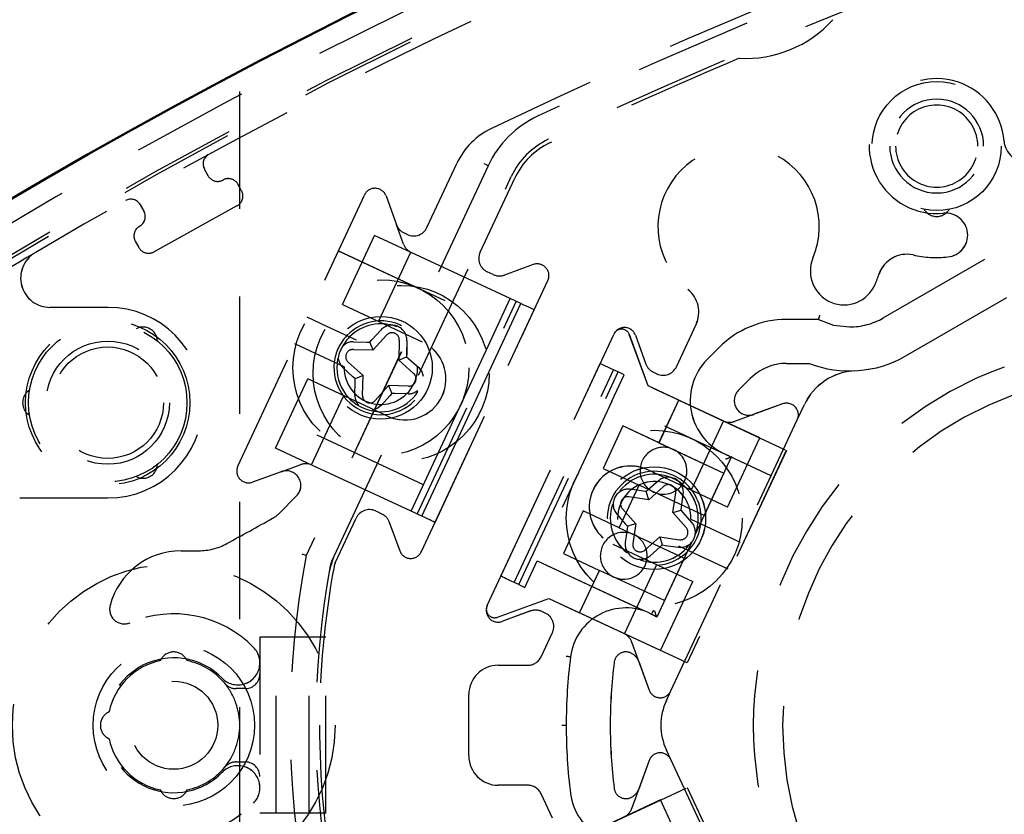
# Model space of a CAD drawing. Extents: x -7591 to -2491, y 6498 to 10061.
# Tile 77 of 125: x -5279 to -5246, y 9238 to 9265. Entities that reach past the tile are written whole.
import ezdxf

# ---------------------------------------------------------------- set-up
doc = ezdxf.new("R2010")
doc.units = 0
doc.header["$MEASUREMENT"] = 0
doc.linetypes.add('HIDDEN', pattern=[7, 4, -3])
doc.layers.get('0').update_dxf_attribs({"linetype": 'CONTINUOUS'})
doc.layers.add('LE_ALL', color=7, linetype='CONTINUOUS', lineweight=50)
doc.layers.add('LE_HIDDEN', color=7, linetype='CONTINUOUS')

msp = doc.modelspace()

# ---------------------------------------------------------------- linework, layer by layer
msp.add_lwpolyline([(-3319.187, 8334.814, 0.111006), (-4057.655, 9007.303, 0.000315), (-4060.148, 9008.72, 0.005079), (-4100.612, 9031.15, 0.000315), (-4103.135, 9032.513, 0.252871), (-6267.968, 9031.15, 0.005079), (-6308.432, 9008.72, 0.111325), (-7049.393, 8334.814)], format="xyb")
for radius, start, end in [(2396.874, 31.73211, 148.26789), (2391.874, 31.73211, 148.26789), (2372, 31.75, 148.25), (2370, 31.798351, 148.201649), (2345, 32.749986, 147.249993), (2266.165, 35.008825, 144.991175), (2258.065, 35.008857, 144.991143), (2247.115, 35.0089, 144.9911)]:
    msp.add_arc((-5184.29, 7028.429), radius, start, end)
at = {"layer": 'LE_ALL'}
msp.add_lwpolyline([(-5284.183, 9225.781, 0.288392), (-5084.396, 9225.781, 0.257807), (-5082.293, 9229.59), (-5082.292, 9252.266, 0.257806), (-5084.396, 9256.074, 0.288392), (-5284.183, 9256.074, 0.257808), (-5286.287, 9252.266), (-5286.287, 9229.59, 0.257806), (-5284.183, 9225.781)], format="xyb", dxfattribs=at)
at = {"layer": 'LE_HIDDEN', "color": 1, "linetype": 'HIDDEN'}
for p, q in [((-5271.79, 9223.543), (-5271.79, 9333.543)), ((-5261.274, 9260.909), (-5261.275, 9260.908)), ((-5261.273, 9260.909), (-5261.275, 9260.908)), ((-5265.411, 9257.903), (-5264.393, 9260.086)), ((-5265.411, 9257.903), (-5264.393, 9260.086)), ((-5272.871, 9259.667), (-5272.992, 9259.885)), ((-5272.871, 9259.667), (-5272.992, 9259.885)), ((-5268.656, 9246.519), (-5262.538, 9259.641)), ((-5268.656, 9246.519), (-5262.537, 9259.641)), ((-5263.598, 9257.058), (-5262.42, 9259.586)), ((-5263.598, 9257.058), (-5262.419, 9259.586)), ((-5271.855, 9249.764), (-5267.544, 9259.008)), ((-5271.854, 9249.764), (-5267.544, 9259.008)), ((-5266.806, 9258.976), (-5266.449, 9257.997)), ((-5266.805, 9258.976), (-5266.449, 9257.997)), ((-5275.179, 9258.673), (-5275.057, 9258.455)), ((-5275.178, 9258.673), (-5275.057, 9258.455)), ((-5266.208, 9257.333), (-5266.449, 9257.997)), ((-5266.207, 9257.333), (-5266.449, 9257.997)), ((-5249.861, 9254.818), (-5244.637, 9257.834)), ((-5249.86, 9254.818), (-5244.637, 9257.834)), ((-5268.292, 9255.274), (-5267.193, 9257.631)), ((-5268.292, 9255.274), (-5267.193, 9257.631)), ((-5265.949, 9257.051), (-5267.193, 9257.631)), ((-5265.949, 9257.051), (-5267.193, 9257.631)), ((-5266.191, 9257.715), (-5266.076, 9257.661)), ((-5266.191, 9257.715), (-5266.075, 9257.661)), ((-5268.432, 9257.105), (-5262.994, 9254.569)), ((-5268.431, 9257.105), (-5262.993, 9254.569)), ((-5267.055, 9254.716), (-5265.964, 9257.057)), ((-5267.055, 9254.716), (-5265.963, 9257.057)), ((-5265.964, 9257.057), (-5265.949, 9257.051)), ((-5265.963, 9257.057), (-5265.949, 9257.051)), ((-5262.571, 9255.475), (-5265.949, 9257.051)), ((-5262.571, 9255.475), (-5265.949, 9257.051)), ((-5263.151, 9256.297), (-5263.357, 9256.393)), ((-5263.15, 9256.297), (-5263.356, 9256.393)), ((-5263.394, 9253.711), (-5262.571, 9255.475)), ((-5263.394, 9253.711), (-5262.571, 9255.475)), ((-5262.209, 9255.306), (-5262.571, 9255.475)), ((-5262.208, 9255.306), (-5262.571, 9255.475)), ((-5268.292, 9255.274), (-5265.573, 9254.006)), ((-5268.292, 9255.274), (-5265.573, 9254.006)), ((-5265.748, 9248.13), (-5262.367, 9255.38)), ((-5265.748, 9248.13), (-5262.367, 9255.38)), ((-5265.136, 9247.845), (-5261.755, 9255.095)), ((-5265.136, 9247.845), (-5261.755, 9255.095)), ((-5263.291, 9252.986), (-5262.209, 9255.306)), ((-5263.29, 9252.986), (-5262.208, 9255.306)), ((-5268.826, 9254.53), (-5269.488, 9254.839)), ((-5268.826, 9254.53), (-5269.488, 9254.839)), ((-5267.288, 9254.069), (-5266.985, 9254.405)), ((-5267.288, 9254.069), (-5266.984, 9254.405)), ((-5256.911, 9253.153), (-5256.241, 9254.589)), ((-5256.911, 9253.153), (-5256.241, 9254.589)), ((-5267.241, 9253.725), (-5266.79, 9254.231)), ((-5267.241, 9253.725), (-5266.79, 9254.231)), ((-5266.353, 9254.057), (-5266.374, 9253.379)), ((-5266.353, 9254.057), (-5266.374, 9253.379)), ((-5266.093, 9254.049), (-5266.103, 9253.597)), ((-5266.092, 9254.049), (-5266.102, 9253.597)), ((-5263.355, 9245.014), (-5259.044, 9254.258)), ((-5263.354, 9245.014), (-5259.044, 9254.258)), ((-5259.037, 9254.274), (-5259.044, 9254.258)), ((-5259.036, 9254.274), (-5259.044, 9254.258)), ((-5257.877, 9252.5), (-5258.515, 9254.251)), ((-5257.877, 9252.5), (-5258.514, 9254.251)), ((-5258.306, 9254.226), (-5257.949, 9253.247)), ((-5258.305, 9254.226), (-5257.949, 9253.247)), ((-5269.212, 9253.607), (-5269.911, 9253.933)), ((-5269.212, 9253.607), (-5269.91, 9253.933)), ((-5267.92, 9253.745), (-5267.241, 9253.725)), ((-5267.919, 9253.745), (-5267.241, 9253.725)), ((-5267.912, 9254.006), (-5267.459, 9253.996)), ((-5267.912, 9254.006), (-5267.459, 9253.996)), ((-5267.241, 9253.725), (-5267.357, 9253.993)), ((-5267.241, 9253.725), (-5267.356, 9253.993)), ((-5265.028, 9250.206), (-5263.394, 9253.711)), ((-5265.028, 9250.206), (-5263.394, 9253.711)), ((-5268.23, 9253.149), (-5269.212, 9253.607)), ((-5268.23, 9253.149), (-5269.212, 9253.607)), ((-5266.374, 9253.379), (-5266.106, 9253.494)), ((-5266.374, 9253.379), (-5266.105, 9253.494)), ((-5266.374, 9253.379), (-5265.867, 9252.927)), ((-5266.374, 9253.379), (-5265.867, 9252.927)), ((-5267.587, 9252.857), (-5268.094, 9253.308)), ((-5267.587, 9252.857), (-5268.093, 9253.308)), ((-5262.89, 9246.011), (-5259.509, 9253.261)), ((-5262.89, 9246.011), (-5259.509, 9253.261)), ((-5262.437, 9245.799), (-5259.056, 9253.05)), ((-5262.436, 9245.799), (-5259.055, 9253.05)), ((-5258.897, 9252.976), (-5259.056, 9253.05)), ((-5258.897, 9252.976), (-5259.055, 9253.05)), ((-5266.756, 9251.469), (-5269.475, 9252.737)), ((-5266.756, 9251.469), (-5269.475, 9252.737)), ((-5267.855, 9252.742), (-5267.932, 9252.81)), ((-5267.855, 9252.742), (-5267.932, 9252.81)), ((-5267.858, 9252.639), (-5267.855, 9252.742)), ((-5267.858, 9252.639), (-5267.855, 9252.742)), ((-5267.587, 9252.857), (-5267.855, 9252.742)), ((-5267.587, 9252.857), (-5267.855, 9252.742)), ((-5267.607, 9252.179), (-5267.587, 9252.857)), ((-5267.607, 9252.179), (-5267.587, 9252.857)), ((-5264.406, 9250.593), (-5263.291, 9252.986)), ((-5264.406, 9250.593), (-5263.29, 9252.986)), ((-5262.278, 9245.725), (-5258.897, 9252.976)), ((-5262.278, 9245.725), (-5258.897, 9252.976)), ((-5259.116, 9251.974), (-5258.693, 9252.881)), ((-5259.116, 9251.974), (-5258.693, 9252.881)), ((-5258.693, 9252.881), (-5258.897, 9252.976)), ((-5258.693, 9252.881), (-5258.897, 9252.976)), ((-5254.071, 9250.725), (-5258.693, 9252.881)), ((-5254.071, 9250.725), (-5258.693, 9252.881)), ((-5257.691, 9252.965), (-5257.576, 9252.911)), ((-5257.691, 9252.965), (-5257.575, 9252.911)), ((-5254.793, 9252.354), (-5254.395, 9252.752)), ((-5254.793, 9252.354), (-5254.394, 9252.752)), ((-5267.868, 9252.187), (-5267.858, 9252.639)), ((-5267.868, 9252.187), (-5267.858, 9252.639)), ((-5266.719, 9252.511), (-5267.171, 9252.005)), ((-5266.719, 9252.511), (-5267.171, 9252.005)), ((-5266.041, 9252.491), (-5266.719, 9252.511)), ((-5266.719, 9252.511), (-5266.604, 9252.243)), ((-5266.041, 9252.491), (-5266.719, 9252.511)), ((-5266.719, 9252.511), (-5266.604, 9252.243)), ((-5256.827, 9252.011), (-5257.877, 9252.5)), ((-5256.827, 9252.011), (-5257.877, 9252.5)), ((-5269.345, 9249.807), (-5268.253, 9252.148)), ((-5269.344, 9249.807), (-5268.253, 9252.148)), ((-5266.604, 9252.243), (-5266.672, 9252.167)), ((-5266.604, 9252.243), (-5266.672, 9252.167)), ((-5266.501, 9252.24), (-5266.604, 9252.243)), ((-5266.501, 9252.24), (-5266.604, 9252.243)), ((-5266.049, 9252.23), (-5266.501, 9252.24)), ((-5266.049, 9252.23), (-5266.501, 9252.24)), ((-5259.116, 9251.974), (-5261.652, 9246.537)), ((-5259.116, 9251.974), (-5261.651, 9246.537)), ((-5253.678, 9249.439), (-5259.116, 9251.974)), ((-5253.678, 9249.439), (-5259.116, 9251.974)), ((-5257.504, 9250.561), (-5256.827, 9252.011)), ((-5257.503, 9250.561), (-5256.827, 9252.011)), ((-5253.29, 9251.887), (-5254.933, 9251.289)), ((-5253.29, 9251.887), (-5254.933, 9251.289)), ((-5252.79, 9251.342), (-5252.548, 9251.861)), ((-5252.79, 9251.342), (-5252.548, 9251.861)), ((-5265.529, 9249.131), (-5270.967, 9251.667)), ((-5265.529, 9249.131), (-5270.967, 9251.667)), ((-5256.392, 9248.958), (-5255.301, 9251.299)), ((-5256.392, 9248.958), (-5255.3, 9251.299)), ((-5255.17, 9248.369), (-5254.071, 9250.725)), ((-5255.17, 9248.369), (-5254.071, 9250.725)), ((-5265.589, 9248.056), (-5264.406, 9250.593)), ((-5265.589, 9248.056), (-5264.406, 9250.593)), ((-5257.504, 9250.561), (-5255.291, 9249.529)), ((-5257.503, 9250.561), (-5255.291, 9249.529)), ((-5265.952, 9248.225), (-5265.028, 9250.206)), ((-5265.952, 9248.225), (-5265.028, 9250.206)), ((-5270.377, 9249.575), (-5269.712, 9249.817)), ((-5270.376, 9249.575), (-5269.712, 9249.817)), ((-5269.345, 9249.807), (-5269.33, 9249.8)), ((-5269.344, 9249.807), (-5269.33, 9249.8)), ((-5270.377, 9249.575), (-5271.355, 9249.219)), ((-5270.376, 9249.575), (-5271.355, 9249.219)), ((-5255.291, 9249.529), (-5255.967, 9248.079)), ((-5255.291, 9249.529), (-5255.967, 9248.079)), ((-5258.856, 9247.66), (-5258.18, 9249.11)), ((-5258.856, 9247.66), (-5258.18, 9249.11)), ((-5255.967, 9248.079), (-5258.18, 9249.11)), ((-5255.967, 9248.079), (-5258.18, 9249.11)), ((-5257.348, 9249.072), (-5257.855, 9248.62)), ((-5257.348, 9249.072), (-5257.854, 9248.62)), ((-5279.29, 9248.678), (-5276.29, 9248.678)), ((-5279.29, 9248.678), (-5276.29, 9248.678)), ((-5270.451, 9248.152), (-5269.852, 9248.752)), ((-5270.451, 9248.152), (-5269.852, 9248.752)), ((-5257.855, 9248.62), (-5258.526, 9248.718)), ((-5257.854, 9248.62), (-5258.526, 9248.718)), ((-5257.939, 9248.9), (-5258.04, 9248.914)), ((-5257.938, 9248.9), (-5258.04, 9248.914)), ((-5257.862, 9248.968), (-5257.939, 9248.9)), ((-5257.855, 9248.62), (-5257.939, 9248.9)), ((-5257.862, 9248.968), (-5257.938, 9248.9)), ((-5257.854, 9248.62), (-5257.938, 9248.9)), ((-5257.032, 9248.178), (-5256.935, 9248.849)), ((-5257.032, 9248.178), (-5256.934, 9248.849)), ((-5256.753, 9248.262), (-5256.738, 9248.363)), ((-5256.752, 9248.262), (-5256.738, 9248.363)), ((-5265.589, 9248.056), (-5265.952, 9248.225)), ((-5265.589, 9248.056), (-5265.952, 9248.225)), ((-5260.087, 9248.235), (-5260.763, 9246.784)), ((-5260.087, 9248.235), (-5260.763, 9246.784)), ((-5258.856, 9247.66), (-5260.087, 9248.235)), ((-5258.856, 9247.66), (-5260.087, 9248.235)), ((-5258.749, 9248.304), (-5258.297, 9247.798)), ((-5258.749, 9248.304), (-5258.297, 9247.798)), ((-5257.032, 9248.178), (-5256.753, 9248.262)), ((-5257.032, 9248.178), (-5256.752, 9248.262)), ((-5256.581, 9247.671), (-5257.032, 9248.178)), ((-5256.58, 9247.671), (-5257.032, 9248.178)), ((-5256.684, 9248.185), (-5256.753, 9248.262)), ((-5256.684, 9248.185), (-5256.752, 9248.262)), ((-5268.539, 9246.464), (-5267.825, 9247.995)), ((-5268.538, 9246.464), (-5267.824, 9247.995)), ((-5258.645, 9247.79), (-5258.577, 9247.714)), ((-5258.645, 9247.79), (-5258.576, 9247.714)), ((-5258.577, 9247.714), (-5258.592, 9247.612)), ((-5258.576, 9247.714), (-5258.591, 9247.612)), ((-5258.297, 9247.798), (-5258.577, 9247.714)), ((-5258.297, 9247.798), (-5258.576, 9247.714)), ((-5258.297, 9247.798), (-5258.395, 9247.126)), ((-5258.297, 9247.798), (-5258.395, 9247.126)), ((-5256.415, 9247.957), (-5256.076, 9247.798)), ((-5256.415, 9247.957), (-5256.076, 9247.798)), ((-5256.076, 9247.798), (-5254.735, 9247.173)), ((-5256.076, 9247.798), (-5254.734, 9247.173)), ((-5258.856, 9247.66), (-5256.643, 9246.629)), ((-5258.856, 9247.66), (-5256.643, 9246.629)), ((-5257.981, 9246.904), (-5257.475, 9247.355)), ((-5257.981, 9246.904), (-5257.474, 9247.355)), ((-5257.475, 9247.355), (-5257.391, 9247.076)), ((-5257.475, 9247.355), (-5256.803, 9247.257)), ((-5257.474, 9247.355), (-5257.391, 9247.076)), ((-5257.474, 9247.355), (-5256.803, 9247.257)), ((-5259.072, 9247.099), (-5256.353, 9245.831)), ((-5259.072, 9247.099), (-5256.353, 9245.831)), ((-5257.467, 9247.007), (-5257.391, 9247.076)), ((-5257.467, 9247.007), (-5257.391, 9247.076)), ((-5257.391, 9247.076), (-5257.289, 9247.061)), ((-5257.391, 9247.076), (-5257.289, 9247.061)), ((-5273.79, 9246.878), (-5273.194, 9246.878)), ((-5273.79, 9246.878), (-5273.193, 9246.878)), ((-5260.763, 9246.784), (-5259.532, 9246.21)), ((-5260.763, 9246.784), (-5259.532, 9246.21)), ((-5262.074, 9245.63), (-5261.652, 9246.537)), ((-5262.074, 9245.63), (-5261.651, 9246.537)), ((-5261.652, 9246.537), (-5256.214, 9244.001)), ((-5261.651, 9246.537), (-5256.213, 9244.001)), ((-5256.643, 9246.629), (-5257.32, 9245.179)), ((-5256.643, 9246.629), (-5257.319, 9245.179)), ((-5260.208, 9244.76), (-5259.532, 9246.21)), ((-5260.208, 9244.76), (-5259.532, 9246.21)), ((-5257.32, 9245.179), (-5259.532, 9246.21)), ((-5257.319, 9245.179), (-5259.532, 9246.21)), ((-5262.278, 9245.725), (-5262.437, 9245.799)), ((-5262.278, 9245.725), (-5262.436, 9245.799)), ((-5262.278, 9245.725), (-5262.074, 9245.63)), ((-5262.278, 9245.725), (-5262.074, 9245.63)), ((-5257.452, 9243.475), (-5256.353, 9245.831)), ((-5257.452, 9243.475), (-5256.353, 9245.831)), ((-5257.452, 9243.475), (-5262.074, 9245.63)), ((-5257.452, 9243.475), (-5262.074, 9245.63)), ((-5263.355, 9245.014), (-5263.362, 9244.998)), ((-5263.354, 9245.014), (-5263.362, 9244.998)), ((-5263.009, 9244.613), (-5261.258, 9245.25)), ((-5263.009, 9244.613), (-5261.258, 9245.25)), ((-5261.258, 9245.25), (-5260.208, 9244.76)), ((-5261.258, 9245.25), (-5260.208, 9244.76)), ((-5261.877, 9244.825), (-5262.855, 9244.469)), ((-5261.876, 9244.825), (-5262.855, 9244.469)), ((-5261.379, 9244.754), (-5261.494, 9244.808)), ((-5261.379, 9244.754), (-5261.494, 9244.808)), ((-5261.523, 9243.263), (-5261.137, 9244.09)), ((-5261.523, 9243.263), (-5261.137, 9244.09)), ((-5271.105, 9243.928), (-5271.105, 9237.928)), ((-5270.741, 9243.928), (-5271.105, 9243.928)), ((-5271.104, 9243.928), (-5271.104, 9237.928)), ((-5270.74, 9243.928), (-5271.104, 9243.928)), ((-5270.555, 9237.928), (-5270.555, 9243.928)), ((-5270.554, 9237.928), (-5270.554, 9243.928)), ((-5269.427, 9237.928), (-5269.427, 9243.928)), ((-5269.427, 9237.928), (-5269.427, 9243.928)), ((-5258.438, 9243.773), (-5257.84, 9242.13)), ((-5258.437, 9243.773), (-5257.839, 9242.13)), ((-5258.451, 9243.386), (-5258.437, 9243.379)), ((-5258.451, 9243.386), (-5258.437, 9243.379)), ((-5274.467, 9243.188), (-5274.497, 9243.131)), ((-5274.467, 9243.188), (-5274.497, 9243.131)), ((-5273.583, 9243.131), (-5273.613, 9243.188)), ((-5273.583, 9243.131), (-5273.613, 9243.188)), ((-5262.985, 9242.974), (-5261.976, 9242.974)), ((-5262.985, 9242.974), (-5261.976, 9242.974)), ((-5271.605, 9242.178), (-5271.919, 9242.178)), ((-5271.604, 9242.178), (-5271.918, 9242.178)), ((-5271.591, 9242.178), (-5271.605, 9242.178)), ((-5271.59, 9242.178), (-5271.604, 9242.178)), ((-5263.985, 9239.882), (-5263.985, 9241.974)), ((-5263.985, 9239.882), (-5263.985, 9241.974)), ((-5257.252, 9241.773), (-5257.101, 9242.098)), ((-5257.252, 9241.773), (-5257.101, 9242.098)), ((-5276.243, 9241.385), (-5276.3, 9241.355)), ((-5276.243, 9241.385), (-5276.3, 9241.355)), ((-5260.816, 9240.928), (-5260.666, 9240.928)), ((-5260.815, 9240.928), (-5260.665, 9240.928)), ((-5276.3, 9240.501), (-5276.243, 9240.471)), ((-5276.3, 9240.501), (-5276.243, 9240.471)), ((-5257.101, 9239.759), (-5257.252, 9240.083)), ((-5257.101, 9239.759), (-5257.252, 9240.083)), ((-5271.919, 9239.678), (-5271.605, 9239.678)), ((-5271.918, 9239.678), (-5271.604, 9239.678)), ((-5271.605, 9239.678), (-5271.591, 9239.678)), ((-5271.604, 9239.678), (-5271.59, 9239.678)), ((-5257.84, 9239.726), (-5258.438, 9238.083)), ((-5257.839, 9239.726), (-5258.437, 9238.083)), ((-5274.497, 9238.725), (-5274.467, 9238.668)), ((-5274.497, 9238.725), (-5274.467, 9238.668)), ((-5273.613, 9238.668), (-5273.583, 9238.725)), ((-5273.613, 9238.668), (-5273.583, 9238.725)), ((-5261.976, 9238.882), (-5262.985, 9238.882)), ((-5261.976, 9238.882), (-5262.985, 9238.882)), ((-5257.452, 9238.381), (-5262.074, 9236.226)), ((-5257.452, 9238.381), (-5262.074, 9236.226)), ((-5261.137, 9237.766), (-5261.523, 9238.593)), ((-5261.137, 9237.766), (-5261.523, 9238.593)), ((-5258.437, 9238.477), (-5258.451, 9238.47)), ((-5258.437, 9238.477), (-5258.451, 9238.47)), ((-5256.353, 9236.025), (-5257.452, 9238.381)), ((-5256.353, 9236.025), (-5257.452, 9238.381)), ((-5270.741, 9237.928), (-5271.105, 9237.928)), ((-5270.74, 9237.928), (-5271.104, 9237.928)), ((-5268.855, 9237.928), (-5270.741, 9237.928)), ((-5268.854, 9237.928), (-5270.74, 9237.928))]:
    msp.add_line(p, q, dxfattribs=at)
for points in [[(-7153.762, 8297.613, -0.254675), (-5186.29, 9371.428), (-5186.29, 9290.46), (-5204.29, 9290.46), (-5204.29, 9288.46), (-5184.29, 9288.428), (-5164.29, 9288.46), (-5164.29, 9290.46), (-5182.29, 9290.46)], [(-7153.761, 8297.613, -0.254675), (-5186.29, 9371.428), (-5186.29, 9290.429), (-5204.29, 9290.429)], [(-5284.183, 9225.781, 0.288392), (-5084.397, 9225.781, 0.257807), (-5082.293, 9229.59), (-5082.293, 9252.266, 0.257806), (-5084.396, 9256.074, 0.288392), (-5284.183, 9256.074, 0.257808), (-5286.287, 9252.266), (-5286.287, 9229.59, 0.257806), (-5284.183, 9225.781)], [(-5226.256, 9273.978, 0.351559), (-5226.822, 9274.245, 0.053212), (-5263.211, 9261.282, 0.173187), (-5264.393, 9260.086)], [(-5226.256, 9273.978, 0.351559), (-5226.822, 9274.245, 0.053212), (-5263.211, 9261.282, 0.173187), (-5264.393, 9260.086)], [(-5227.954, 9273.66, 0.04931), (-5261.644, 9261.696, 0.175441), (-5263.326, 9260.008), (-5269.525, 9246.715, 0.094659), (-5269.525, 9235.141), (-5263.326, 9221.848, 0.175441), (-5261.644, 9220.16, 0.04931), (-5227.954, 9208.196)], [(-5227.953, 9273.66, 0.04931), (-5261.644, 9261.696, 0.175441), (-5263.326, 9260.008), (-5269.524, 9246.715, 0.094659), (-5269.524, 9235.141), (-5263.326, 9221.848, 0.175441), (-5261.644, 9220.16, 0.04931), (-5227.953, 9208.196)], [(-5249.64, 9260.678, 1), (-5246.44, 9260.678, 0.999999), (-5249.64, 9260.678)], [(-5249.64, 9260.678, 1), (-5246.44, 9260.678, 0.999999), (-5249.64, 9260.678)], [(-5246.64, 9260.678, 1.000001), (-5249.44, 9260.678, 1.000002), (-5246.64, 9260.678)], [(-5246.64, 9260.678, 1.000001), (-5249.44, 9260.678, 1.000002), (-5246.64, 9260.678)], [(-5253.153, 9253.267), (-5252.385, 9253.267, 0.22718), (-5249.111, 9253.519), (-5243.887, 9256.535, 0.268832), (-5241.987, 9259.838)], [(-5253.153, 9253.267), (-5252.384, 9253.267, 0.22718), (-5249.11, 9253.519), (-5243.887, 9256.535, 0.268832), (-5241.987, 9259.838)], [(-5275.204, 9257.945, 0.414214), (-5275.35, 9257.435), (-5275.229, 9257.217, 0.414214), (-5274.719, 9257.07), (-5271.876, 9258.646, 0.414214), (-5271.73, 9259.156), (-5271.851, 9259.374, 0.414214), (-5272.361, 9259.521)], [(-5275.203, 9257.945, 0.414214), (-5275.35, 9257.435), (-5275.228, 9257.217, 0.414214), (-5274.719, 9257.07), (-5271.876, 9258.646, 0.414214), (-5271.73, 9259.156), (-5271.851, 9259.374, 0.414214), (-5272.361, 9259.521)], [(-5266.694, 9247.854), (-5266.34, 9246.88, 0.668179), (-5265.601, 9246.848), (-5261.29, 9256.092, 0.668179), (-5261.79, 9256.637), (-5262.768, 9256.281)], [(-5266.694, 9247.854), (-5266.339, 9246.88, 0.668179), (-5265.601, 9246.848), (-5261.29, 9256.092, 0.668179), (-5261.789, 9256.637), (-5262.768, 9256.281)], [(-5276.29, 9248.678, 1), (-5276.29, 9255.178), (-5278.258, 9255.178)], [(-5276.29, 9248.678, 1), (-5276.29, 9255.178), (-5278.257, 9255.178)], [(-5252.067, 9254.767), (-5253.153, 9254.767, 0.198913), (-5255.455, 9253.813), (-5255.854, 9253.415, 0.564848), (-5255.03, 9250.09), (-5256.282, 9247.405)], [(-5252.067, 9254.767), (-5253.153, 9254.767, 0.198913), (-5255.455, 9253.813), (-5255.853, 9253.415, 0.564848), (-5255.029, 9250.09), (-5256.281, 9247.405)], [(-5268.23, 9253.149, 4.791288), (-5267.807, 9254.055), (-5268.826, 9254.53)], [(-5268.23, 9253.149, 4.791288), (-5267.807, 9254.055), (-5268.826, 9254.53)], [(-5268.473, 9253.262, 2.001501), (-5266.425, 9254.511, 0.302151), (-5268.051, 9254.169)], [(-5268.473, 9253.262, 2.001501), (-5266.425, 9254.511, 0.302151), (-5268.051, 9254.169)], [(-5258.194, 9243.104), (-5257.84, 9242.13, 0.668179), (-5257.101, 9242.098), (-5252.79, 9251.342, 0.668178), (-5253.29, 9251.887), (-5254.268, 9251.531)], [(-5258.194, 9243.104), (-5257.839, 9242.13, 0.668179), (-5257.101, 9242.098), (-5252.79, 9251.342, 0.668178), (-5253.29, 9251.887), (-5254.268, 9251.531)], [(-5265.952, 9248.225), (-5269.33, 9249.8, 0.198912), (-5269.712, 9249.817)], [(-5265.952, 9248.225), (-5269.33, 9249.8, 0.198912), (-5269.712, 9249.817)], [(-5255.17, 9248.369), (-5257.889, 9249.637, 1), (-5259.072, 9247.099)], [(-5255.17, 9248.369), (-5257.888, 9249.637, 1), (-5259.072, 9247.099)], [(-5258.682, 9244.048), (-5257.59, 9246.389, 0.604669), (-5256.392, 9248.958, 1.653801), (-5257.59, 9246.389)], [(-5258.681, 9244.048), (-5257.59, 9246.389, 0.604669), (-5256.392, 9248.958, 1.653801), (-5257.59, 9246.389)], [(-5256.738, 9248.363), (-5256.676, 9248.811, 0.683254), (-5257.522, 9249.266), (-5257.862, 9248.968)], [(-5256.738, 9248.363), (-5256.676, 9248.811, 0.683254), (-5257.522, 9249.266), (-5257.862, 9248.968)], [(-5258.04, 9248.914), (-5258.489, 9248.976, 0.683258), (-5258.943, 9248.13), (-5258.645, 9247.79)], [(-5258.04, 9248.914), (-5258.488, 9248.976, 0.683258), (-5258.943, 9248.13), (-5258.645, 9247.79)], [(-5257.289, 9247.061), (-5256.841, 9246.999, 0.68325), (-5256.386, 9247.845), (-5256.684, 9248.185)], [(-5257.289, 9247.061), (-5256.841, 9246.999, 0.68325), (-5256.386, 9247.845), (-5256.684, 9248.185)], [(-5258.592, 9247.612), (-5258.653, 9247.164, 0.683252), (-5257.808, 9246.709), (-5257.467, 9247.007)], [(-5258.591, 9247.612), (-5258.653, 9247.164, 0.683252), (-5257.807, 9246.709), (-5257.467, 9247.007)], [(-5256.387, 9247.179), (-5257.582, 9244.616, 0.024971), (-5257.755, 9244.715)], [(-5256.387, 9247.179), (-5257.582, 9244.616, 0.024971), (-5257.755, 9244.715)], [(-5273.79, 9246.878, 0.341112), (-5276.209, 9245.011, 0.623223), (-5275.529, 9244.424)], [(-5273.79, 9246.878, 0.341112), (-5276.208, 9245.011, 0.623223), (-5275.529, 9244.424)], [(-5257.769, 9244.722, 0.51956), (-5260.518, 9243.268, 0.031518), (-5260.666, 9240.928, 0.031521), (-5260.518, 9238.588, 0.519515), (-5257.769, 9237.134)], [(-5257.769, 9244.722, 0.51956), (-5260.518, 9243.268, 0.031518), (-5260.665, 9240.928, 0.031521), (-5260.518, 9238.588, 0.519515), (-5257.769, 9237.134)], [(-5254.268, 9230.325), (-5253.29, 9229.969, 0.668179), (-5252.79, 9230.514), (-5257.101, 9239.759, 0.668178), (-5257.84, 9239.726), (-5258.194, 9238.752)], [(-5254.268, 9230.325), (-5253.29, 9229.969, 0.668179), (-5252.79, 9230.514), (-5257.101, 9239.759, 0.668178), (-5257.839, 9239.726), (-5258.194, 9238.752)]]:
    msp.add_lwpolyline(points, format="xyb", dxfattribs=at)
for points in [[(-5263.326, 9260.008), (-5263.329, 9260.009), (-5263.336, 9260.013), (-5263.349, 9260.019), (-5263.366, 9260.027), (-5263.387, 9260.036), (-5263.41, 9260.047), (-5263.436, 9260.059), (-5263.462, 9260.072)], [(-5263.326, 9260.008), (-5263.328, 9260.009), (-5263.336, 9260.013), (-5263.349, 9260.019), (-5263.366, 9260.027), (-5263.386, 9260.036), (-5263.41, 9260.047), (-5263.435, 9260.059), (-5263.462, 9260.072)], [(-5261.755, 9255.095), (-5261.763, 9255.098), (-5261.785, 9255.109), (-5261.822, 9255.126), (-5261.872, 9255.15), (-5261.937, 9255.18), (-5262.015, 9255.216), (-5262.106, 9255.258), (-5262.209, 9255.306)], [(-5261.755, 9255.095), (-5261.762, 9255.098), (-5261.785, 9255.109), (-5261.821, 9255.126), (-5261.872, 9255.15), (-5261.937, 9255.18), (-5262.015, 9255.216), (-5262.106, 9255.258), (-5262.208, 9255.306)], [(-5252.067, 9254.767), (-5251.554, 9254.575), (-5251.011, 9254.51)], [(-5252.067, 9254.767), (-5251.554, 9254.575), (-5251.01, 9254.51)], [(-5275.18, 9254.498), (-5275.205, 9254.493), (-5275.323, 9254.449)], [(-5275.179, 9254.498), (-5275.205, 9254.493), (-5275.323, 9254.449)], [(-5274.59, 9254.026), (-5274.611, 9254.15), (-5274.619, 9254.175)], [(-5274.59, 9254.026), (-5274.611, 9254.15), (-5274.619, 9254.175)], [(-5267.459, 9253.996), (-5267.357, 9253.993), (-5267.288, 9254.069)], [(-5267.459, 9253.996), (-5267.356, 9253.993), (-5267.288, 9254.069)], [(-5267.932, 9252.81), (-5268.267, 9253.114), (-5268.372, 9253.25), (-5268.425, 9253.413)], [(-5267.932, 9252.81), (-5268.267, 9253.114), (-5268.371, 9253.25), (-5268.424, 9253.413)], [(-5266.103, 9253.597), (-5266.106, 9253.494), (-5266.029, 9253.426)], [(-5266.102, 9253.597), (-5266.105, 9253.494), (-5266.029, 9253.426)], [(-5266.029, 9253.426), (-5265.694, 9253.122), (-5265.589, 9252.986), (-5265.539, 9252.831)], [(-5266.029, 9253.426), (-5265.693, 9253.122), (-5265.589, 9252.986), (-5265.538, 9252.831)], [(-5259.056, 9253.05), (-5259.158, 9253.098), (-5259.249, 9253.14), (-5259.327, 9253.176), (-5259.392, 9253.206), (-5259.443, 9253.23), (-5259.479, 9253.247), (-5259.501, 9253.258), (-5259.509, 9253.261)], [(-5259.055, 9253.05), (-5259.158, 9253.098), (-5259.249, 9253.14), (-5259.327, 9253.176), (-5259.392, 9253.206), (-5259.442, 9253.23), (-5259.479, 9253.247), (-5259.501, 9253.258), (-5259.509, 9253.261)], [(-5269.33, 9249.8), (-5270.574, 9250.38), (-5269.475, 9252.737)], [(-5269.33, 9249.8), (-5270.574, 9250.38), (-5269.475, 9252.737)], [(-5278.957, 9252.351), (-5279.054, 9252.271), (-5279.071, 9252.252)], [(-5278.956, 9252.351), (-5279.053, 9252.271), (-5279.071, 9252.252)], [(-5266.672, 9252.167), (-5266.976, 9251.831), (-5267.113, 9251.727), (-5267.27, 9251.675)], [(-5266.672, 9252.167), (-5266.976, 9251.831), (-5267.112, 9251.727), (-5267.27, 9251.675)], [(-5256.827, 9252.011), (-5253.165, 9250.303), (-5256.546, 9243.052), (-5260.208, 9244.76)], [(-5256.827, 9252.011), (-5253.164, 9250.303), (-5256.545, 9243.052), (-5260.208, 9244.76)], [(-5279.071, 9251.605), (-5279.054, 9251.585), (-5278.957, 9251.505)], [(-5279.071, 9251.605), (-5279.053, 9251.585), (-5278.956, 9251.505)], [(-5257.504, 9250.561), (-5258.735, 9251.135), (-5259.411, 9249.685), (-5258.18, 9249.11)], [(-5257.503, 9250.561), (-5258.735, 9251.135), (-5259.411, 9249.685), (-5258.18, 9249.11)], [(-5274.619, 9249.681), (-5274.611, 9249.706), (-5274.59, 9249.83)], [(-5274.619, 9249.681), (-5274.611, 9249.706), (-5274.59, 9249.83)], [(-5275.323, 9249.407), (-5275.205, 9249.363), (-5275.18, 9249.358)], [(-5275.323, 9249.407), (-5275.205, 9249.363), (-5275.179, 9249.358)], [(-5267.16, 9248.237), (-5267.081, 9248.202), (-5266.937, 9248.129)], [(-5267.16, 9248.237), (-5267.08, 9248.202), (-5266.937, 9248.129)], [(-5265.136, 9247.845), (-5265.144, 9247.848), (-5265.166, 9247.858), (-5265.202, 9247.875), (-5265.253, 9247.899), (-5265.318, 9247.929), (-5265.396, 9247.966), (-5265.487, 9248.008), (-5265.589, 9248.056)], [(-5265.136, 9247.845), (-5265.143, 9247.848), (-5265.166, 9247.858), (-5265.202, 9247.875), (-5265.253, 9247.899), (-5265.318, 9247.929), (-5265.396, 9247.966), (-5265.487, 9248.008), (-5265.589, 9248.056)], [(-5256.838, 9247.05), (-5256.499, 9246.892), (-5255.157, 9246.267)], [(-5256.837, 9247.05), (-5256.498, 9246.892), (-5255.157, 9246.267)], [(-5269.525, 9246.715), (-5269.533, 9246.718), (-5269.556, 9246.725), (-5269.591, 9246.737), (-5269.636, 9246.751), (-5269.664, 9246.76), (-5269.669, 9246.762)], [(-5269.524, 9246.715), (-5269.532, 9246.718), (-5269.556, 9246.725), (-5269.591, 9246.737), (-5269.636, 9246.751), (-5269.664, 9246.76), (-5269.668, 9246.762)], [(-5268.601, 9246.622), (-5268.602, 9246.623), (-5268.609, 9246.616), (-5268.63, 9246.576)], [(-5268.601, 9246.622), (-5268.602, 9246.623), (-5268.609, 9246.616), (-5268.629, 9246.576)], [(-5262.437, 9245.799), (-5262.539, 9245.847), (-5262.63, 9245.889), (-5262.708, 9245.926), (-5262.773, 9245.956), (-5262.824, 9245.98), (-5262.86, 9245.997), (-5262.882, 9246.007), (-5262.89, 9246.011)], [(-5262.436, 9245.799), (-5262.539, 9245.847), (-5262.63, 9245.889), (-5262.708, 9245.926), (-5262.772, 9245.956), (-5262.823, 9245.98), (-5262.86, 9245.997), (-5262.882, 9246.007), (-5262.89, 9246.011)], [(-5257.694, 9244.852), (-5257.707, 9244.826), (-5257.72, 9244.801), (-5257.732, 9244.778), (-5257.742, 9244.758), (-5257.751, 9244.741), (-5257.757, 9244.729), (-5257.761, 9244.721), (-5257.762, 9244.719)], [(-5257.693, 9244.852), (-5257.707, 9244.826), (-5257.72, 9244.801), (-5257.732, 9244.778), (-5257.742, 9244.758), (-5257.751, 9244.741), (-5257.757, 9244.729), (-5257.761, 9244.721), (-5257.762, 9244.719)], [(-5268.855, 9237.928), (-5268.855, 9243.928), (-5270.741, 9243.928)], [(-5268.854, 9237.928), (-5268.854, 9243.928), (-5270.74, 9243.928)], [(-5260.667, 9243.287), (-5260.638, 9243.283), (-5260.61, 9243.28), (-5260.584, 9243.277), (-5260.561, 9243.274), (-5260.543, 9243.272), (-5260.529, 9243.27), (-5260.521, 9243.269), (-5260.518, 9243.268)], [(-5260.666, 9243.287), (-5260.637, 9243.283), (-5260.609, 9243.28), (-5260.584, 9243.277), (-5260.561, 9243.274), (-5260.543, 9243.272), (-5260.529, 9243.27), (-5260.52, 9243.269), (-5260.518, 9243.268)], [(-5260.208, 9237.096), (-5256.546, 9238.804), (-5253.165, 9231.553)], [(-5260.208, 9237.096), (-5256.545, 9238.804), (-5253.164, 9231.553)]]:
    msp.add_lwpolyline(points, dxfattribs=at)
for centre, radius in [((-5248.04, 9260.678), 2.2), ((-5248.04, 9260.678), 2.2), ((-5266.98, 9253.118), 3), ((-5266.98, 9253.118), 3), ((-5266.29, 9252.928), 3), ((-5266.29, 9252.928), 3), ((-5276.29, 9251.928), 2.8), ((-5276.29, 9251.928), 2.8), ((-5266.98, 9253.118), 1.75), ((-5266.98, 9253.118), 1.75), ((-5276.29, 9251.928), 2.7), ((-5276.29, 9251.928), 2.7), ((-5276.29, 9251.928), 2.1), ((-5276.29, 9251.928), 2.1), ((-5276.29, 9251.928), 1.9), ((-5276.29, 9251.928), 1.9), ((-5257.665, 9247.988), 3), ((-5257.664, 9247.988), 3), ((-5257.665, 9247.988), 1.75), ((-5257.664, 9247.988), 1.75), ((-5274.04, 9240.928), 5.5), ((-5274.04, 9240.928), 5.5), ((-5274.04, 9240.928), 2.75), ((-5274.04, 9240.928), 2.75), ((-5274.04, 9240.928), 1.5), ((-5274.04, 9240.928), 1.5)]:
    msp.add_circle(centre, radius, dxfattribs=at)
for centre, radius, start, end in [((-5184.29, 7028.429), 2345, 91.520176, 107.55983), ((-5184.29, 7028.429), 2341, 91.04895, 108.031043), ((-5184.29, 7028.429), 2341, 91.04895, 108.031043), ((-5184.291, 9097.285), 186.884, 57.80782, 122.17414), ((-5184.29, 9097.285), 186.884, 57.80782, 122.17414), ((-5184.291, 9097.285), 185.953, 57.80782, 122.17414), ((-5184.29, 9097.285), 185.953, 57.80782, 122.17414), ((-5184.291, 9097.285), 185.849, 57.80782, 122.17414), ((-5184.29, 9097.285), 185.849, 57.80782, 122.17414), ((-5184.291, 9097.29), 180.824, 104.24434, 115.19687), ((-5184.291, 9097.29), 180.824, 104.24434, 115.19687), ((-5184.29, 9097.284), 185.6, 111.08556, 120.59948), ((-5184.29, 9097.284), 185.6, 111.08556, 120.59948), ((-5254.552, 9267.665), 4, -93.1604, -42.0189), ((-5254.552, 9267.665), 4, -93.1604, -42.0189), ((-5184.292, 9097.289), 180.694, 112.95773, 115.19655), ((-5184.292, 9097.289), 180.694, 112.95773, 115.19655), ((-5248.04, 9260.678), 2.3, 4.235, -84.2352), ((-5248.04, 9260.678), 2.3, 4.235, -84.2352), ((-5260.154, 9258.529), 2.63, 115.2258, 155), ((-5260.154, 9258.529), 2.63, 115.2258, 155), ((-5260.154, 9258.529), 2.5, 115.1965, 155), ((-5260.154, 9258.529), 2.5, 115.1965, 155), ((-5244.998, 9260.903), 0.75, -175.765, 4.235), ((-5244.998, 9260.903), 0.75, -175.765, 4.235), ((-5254.79, 9257.928), 2.75, -22.8501, -128.9558), ((-5254.79, 9257.928), 2.75, -22.8501, -128.9558), ((-5272.664, 9260.067), 0.375, 119, -151), ((-5272.664, 9260.067), 0.375, 119, -151), ((-5272.543, 9259.849), 0.375, -151, -61), ((-5272.543, 9259.849), 0.375, -151, -61), ((-5267.181, 9258.839), 0.4, 20, 155), ((-5267.181, 9258.839), 0.4, 20, 155), ((-5275.507, 9258.492), 0.375, 29, 119), ((-5275.506, 9258.492), 0.375, 29, 119), ((-5275.385, 9258.273), 0.375, -61, 29), ((-5275.385, 9258.273), 0.375, -61, 29), ((-5248.04, 9258.778), 0.5, -148.9501, -31.0499), ((-5248.04, 9258.778), 0.5, -148.9501, -31.0499), ((-5247.734, 9257.643), 0.75, -84.2352, 95.7648), ((-5247.733, 9257.643), 0.75, -84.2352, 95.7648), ((-5265.98, 9258.168), 0.5, -160, -115), ((-5265.979, 9258.168), 0.5, -160, -115), ((-5265.864, 9258.114), 0.5, -115, -25), ((-5265.864, 9258.114), 0.5, -115, -25), ((-5265.738, 9257.504), 0.5, -160, -115), ((-5265.737, 9257.504), 0.5, -160, -115), ((-5184.29, 9097.284), 185.6, 120.59948, 122.17425), ((-5184.29, 9097.284), 185.6, 120.59948, 122.17425), ((-5278.258, 9256.178), 1, 120.5995, -90), ((-5278.257, 9256.178), 1, 120.5995, -90), ((-5263.145, 9256.846), 0.5, 155, -115), ((-5263.145, 9256.846), 0.5, 155, -115), ((-5251.196, 9256.414), 1.15, 157.1499, -22.8504), ((-5251.196, 9256.414), 1.15, 157.1499, -22.8504), ((-5249.06, 9255.988), 1, 77.7356, 161.2924), ((-5249.059, 9255.988), 1, 77.7356, 161.2924), ((-5248.04, 9260.678), 3.8, -102.2644, -84.2352), ((-5248.04, 9260.678), 3.8, -102.2644, -84.2352), ((-5262.939, 9256.75), 0.5, -115, -70), ((-5262.939, 9256.75), 0.5, -115, -70), ((-5254.79, 9257.928), 5.05, -22.8504, -18.7076), ((-5254.79, 9257.928), 5.05, -22.8504, -18.7076), ((-5257.148, 9255.012), 1, -25, 51.0442), ((-5257.147, 9255.012), 1, -25, 51.0442), ((-5266.98, 9253.118), 1.6, 173.21, 136.79), ((-5266.98, 9253.118), 1.6, 173.21, 136.79), ((-5235.327, 9250.701), 17.227, 165.8332, 166.3471), ((-5235.327, 9250.701), 17.227, 165.8332, 166.3471), ((-5251.011, 9256.81), 2.3, -90, -60), ((-5251.01, 9256.81), 2.3, -90, -60), ((-5275.09, 9254.007), 0.5, 19.6851, 100.3149), ((-5275.09, 9254.007), 0.5, 19.6851, 100.3149), ((-5266.608, 9254.053), 0.515, -0.4066, 136.9661), ((-5266.608, 9254.053), 0.515, -0.4066, 136.9661), ((-5258.681, 9254.089), 0.4, 20, 155), ((-5258.681, 9254.089), 0.4, 20, 155), ((-5258.78, 9254.154), 0.283, 20, 155), ((-5258.78, 9254.154), 0.283, 20, 155), ((-5266.98, 9253.118), 1.6, 136.79, 173.21), ((-5266.98, 9253.118), 1.6, 136.79, 173.21), ((-5266.98, 9253.118), 1.5, 135.5288, 174.4712), ((-5266.98, 9253.118), 1.5, 135.5288, 174.4712), ((-5266.603, 9254.065), 0.25, -1.7202, 138.2798), ((-5266.603, 9254.065), 0.25, -1.7202, 138.2798), ((-5267.933, 9253.549), 0.457, 87.3689, 139.9629), ((-5267.933, 9253.549), 0.457, 87.3689, 139.9629), ((-5267.927, 9253.495), 0.25, 88.2798, -131.7202), ((-5267.927, 9253.495), 0.25, 88.2798, -131.7202), ((-5266.165, 9252.738), 1.4, -114.9999, 64.9999), ((-5266.164, 9252.738), 1.4, -114.9999, 64.9999), ((-5257.48, 9253.418), 0.5, -160, -114.9998), ((-5257.479, 9253.418), 0.5, -160, -114.9998), ((-5257.364, 9253.364), 0.5, -114.9998, -25), ((-5257.364, 9253.364), 0.5, -114.9998, -25), ((-5253.153, 9251.511), 1.756, 90, 135), ((-5253.153, 9251.511), 1.756, 90, 135), ((-5241.29, 9240.928), 13, 110, -110), ((-5241.29, 9240.928), 13, 110, -110), ((-5266.034, 9252.741), 0.25, -91.7202, 48.2798), ((-5266.033, 9252.741), 0.25, -91.7202, 48.2798), ((-5250.736, 9251.016), 2, 92.7174, 155), ((-5250.735, 9251.016), 2, 92.7174, 155), ((-5278.69, 9251.928), 0.5, 139.6851, -139.6851), ((-5278.69, 9251.928), 0.5, 139.6851, -139.6851), ((-5267.372, 9252.18), 0.497, 179.1835, -139.5565), ((-5267.371, 9252.18), 0.497, 179.1835, -139.5565), ((-5267.358, 9252.171), 0.25, 178.2798, -41.7202), ((-5267.357, 9252.171), 0.25, 178.2798, -41.7202), ((-5266.041, 9252.717), 0.487, -90.9868, -50.0173), ((-5266.04, 9252.717), 0.487, -90.9868, -50.0173), ((-5254.439, 9252), 0.5, 135, -70), ((-5254.439, 9252), 0.5, 135, -70), ((-5241.29, 9240.928), 12, 110, -110), ((-5241.29, 9240.928), 12, 110, -110), ((-5255.104, 9251.759), 0.5, -115, -70), ((-5255.104, 9251.759), 0.5, -115, -70), ((-5257.351, 9249.607), 0.8, 65, -115), ((-5257.351, 9249.607), 0.8, 65, -115), ((-5257.351, 9249.607), 0.8, -115, 65), ((-5257.351, 9249.607), 0.8, -115, 65), ((-5257.287, 9255.182), 5.57, -68.3899, -66.0946), ((-5257.286, 9255.182), 5.57, -68.3899, -66.0946), ((-5275.09, 9249.85), 0.5, -100.3149, -19.6851), ((-5275.09, 9249.85), 0.5, -100.3149, -19.6851), ((-5271.492, 9249.595), 0.4, 155, -70), ((-5271.492, 9249.595), 0.4, 155, -70), ((-5270.206, 9249.105), 0.5, -45, 110), ((-5270.205, 9249.105), 0.5, -45, 110), ((-5257.665, 9247.988), 1.5, 61.7202, 141.2815), ((-5257.664, 9247.988), 1.5, 61.7202, 141.2815), ((-5257.665, 9247.988), 1.25, -1.4218, -48.5782), ((-5257.664, 9247.988), 1.25, -1.4218, -48.5782), ((-5257.182, 9248.885), 0.25, -8.2798, 131.7202), ((-5257.182, 9248.885), 0.25, -8.2798, 131.7202), ((-5257.665, 9247.988), 1.5, -20.859, 61.7202), ((-5257.664, 9247.988), 1.5, -20.859, 61.7202), ((-5258.562, 9248.47), 0.25, 81.7202, -138.2798), ((-5258.562, 9248.47), 0.25, 81.7202, -138.2798), ((-5257.665, 9247.988), 1.5, 161.7523, -128.6071), ((-5257.664, 9247.988), 1.5, 161.7523, -128.6071), ((-5271.158, 9248.859), 1, -60.813, -45), ((-5271.158, 9248.859), 1, -60.813, -45), ((-5267.371, 9247.783), 0.5, 65, 155), ((-5267.371, 9247.783), 0.5, 65, 155), ((-5267.164, 9247.683), 0.5, 20, 62.9699), ((-5267.164, 9247.683), 0.5, 20, 62.9699), ((-5358.791, 9405.743), 180.7, -61.37973, -60.81297), ((-5358.791, 9405.743), 180.7, -61.37973, -60.81297), ((-5256.767, 9247.505), 0.25, -98.2798, 41.7202), ((-5256.767, 9247.505), 0.25, -98.2798, 41.7202), ((-5258.703, 9246.707), 0.8, 65, -115), ((-5258.703, 9246.707), 0.8, 65, -115), ((-5258.703, 9246.707), 0.8, -115, 65), ((-5258.703, 9246.707), 0.8, -115, 65), ((-5273.194, 9248.878), 2, -90, -61.3797), ((-5273.193, 9248.878), 2, -90, -61.3797), ((-5258.148, 9247.09), 0.25, 171.7202, -48.2798), ((-5258.147, 9247.09), 0.25, 171.7202, -48.2798), ((-5257.665, 9247.988), 1.5, -108.5546, -38.419), ((-5257.664, 9247.988), 1.5, -108.5546, -38.419), ((-5265.149, 9245.322), 3.691, 158.4214, 166.4784), ((-5265.149, 9245.322), 3.691, 158.4214, 166.4784), ((-5239.231, 9240.928), 29.972, 169.5451, -169.545), ((-5239.23, 9240.928), 29.972, 169.5451, -169.545), ((-5239.23, 9240.928), 29.842, 169.5451, -180), ((-5239.23, 9240.928), 29.842, 169.5451, -180), ((-5268.085, 9246.253), 0.63, 155, 169.5451), ((-5268.085, 9246.253), 0.63, 155, 169.5451), ((-5268.085, 9246.253), 0.5, 155, 169.5451), ((-5268.085, 9246.253), 0.5, 155, 169.5451), ((-5262.992, 9244.845), 0.4, 155, -70), ((-5262.992, 9244.845), 0.4, 155, -70), ((-5263.106, 9244.879), 0.283, 155, -70), ((-5263.105, 9244.879), 0.283, 155, -70), ((-5274.04, 9240.928), 3.8, 44.2351, 113.0688), ((-5274.04, 9240.928), 3.8, 44.2351, 113.0688), ((-5261.706, 9244.355), 0.5, 65.0002, 110), ((-5261.705, 9244.355), 0.5, 65.0002, 110), ((-5261.59, 9244.301), 0.5, -25, 65.0002), ((-5261.59, 9244.301), 0.5, -25, 65.0002), ((-5262.971, 9243.055), 5.61, 16.1464, 18.4236), ((-5262.971, 9243.055), 5.61, 16.1464, 18.4236), ((-5258.907, 9243.602), 0.5, 20, 65), ((-5258.907, 9243.602), 0.5, 20, 65), ((-5274.04, 9242.928), 0.5, 31.3323, 148.6677), ((-5274.04, 9242.928), 0.5, 31.3323, 148.6677), ((-5271.855, 9243.056), 0.75, -75.982, 44.2351), ((-5271.854, 9243.056), 0.75, -75.982, 44.2351), ((-5258.633, 9243.03), 0.4, 62.9697, 172.788), ((-5258.633, 9243.03), 0.4, 62.9697, 172.788), ((-5258.664, 9242.933), 0.5, 20, 62.9697), ((-5258.664, 9242.933), 0.5, 20, 62.9697), ((-5274.04, 9240.928), 2.3, 44.2351, -44.2351), ((-5274.04, 9240.928), 2.3, 44.2351, -44.2351), ((-5274.04, 9240.928), 2.25, 101.7159, 168.2841), ((-5274.04, 9240.928), 2.25, 101.7159, 168.2841), ((-5274.04, 9240.928), 2.25, 39.5212, 78.2841), ((-5274.04, 9240.928), 2.25, 39.5212, 78.2841), ((-5262.985, 9241.974), 1, 90, 180), ((-5262.985, 9241.974), 1, 90, 180), ((-5261.976, 9243.474), 0.5, -90, -25), ((-5261.976, 9243.474), 0.5, -90, -25), ((-5242.048, 9240.928), 17.118, 172.7778, 179.9995), ((-5242.047, 9240.928), 17.118, 172.7778, 179.9995), ((-5271.605, 9242.678), 0.5, -88.3824, 0), ((-5271.604, 9242.678), 0.5, -88.3824, 0), ((-5271.855, 9243.056), 0.75, -135.7649, -75.982), ((-5271.854, 9243.056), 0.75, -135.7649, -75.982), ((-5271.919, 9242.678), 0.5, -140.4788, -90), ((-5274.04, 9240.928), 2.25, 19.4724, 39.52), ((-5271.918, 9242.678), 0.5, -140.4788, -90), ((-5274.04, 9240.928), 2.25, 19.4724, 39.52), ((-5274.04, 9240.928), 2.25, -19.4712, 19.4712), ((-5274.04, 9240.928), 2.25, -19.4712, 19.4712), ((-5255.44, 9240.928), 2, 155, -155), ((-5255.44, 9240.928), 2, 155, -155), ((-5276.04, 9240.928), 0.5, 121.3323, -121.3323), ((-5276.04, 9240.928), 0.5, 121.3323, -121.3323), ((-5239.23, 9240.928), 29.842, 180, -169.5451), ((-5239.23, 9240.928), 29.842, 180, -169.5451), ((-5242.048, 9240.928), 17.118, -179.9995, -172.7778), ((-5242.047, 9240.928), 17.118, -179.9995, -172.7778), ((-5274.04, 9240.928), 2.25, -168.2841, -101.7159), ((-5274.04, 9240.928), 2.25, -168.2841, -101.7159), ((-5274.04, 9240.928), 2.25, -39.5195, -19.4729), ((-5274.04, 9240.928), 2.25, -39.5195, -19.4729), ((-5271.919, 9239.178), 0.5, 90, 140.4788), ((-5271.918, 9239.178), 0.5, 90, 140.4788), ((-5271.605, 9239.178), 0.5, 0, 88.3823), ((-5271.604, 9239.178), 0.5, 0, 88.3823), ((-5262.985, 9239.882), 1, 180, -90), ((-5262.985, 9239.882), 1, 180, -90), ((-5274.04, 9240.928), 2.25, -78.2841, -39.5212), ((-5274.04, 9240.928), 2.25, -78.2841, -39.5212), ((-5271.855, 9238.8), 0.75, 75.982, 135.7649), ((-5271.854, 9238.8), 0.75, 75.982, 135.7649), ((-5271.855, 9238.8), 0.75, -44.2351, 75.982), ((-5271.854, 9238.8), 0.75, -44.2351, 75.982), ((-5274.04, 9238.928), 0.5, -148.6677, -31.3323), ((-5274.04, 9238.928), 0.5, -148.6677, -31.3323), ((-5261.976, 9238.382), 0.5, 25, 90), ((-5261.976, 9238.382), 0.5, 25, 90), ((-5258.633, 9238.826), 0.4, -172.7881, -62.9698), ((-5258.633, 9238.826), 0.4, -172.7881, -62.9698), ((-5258.664, 9238.923), 0.5, -62.9697, -20), ((-5258.664, 9238.923), 0.5, -62.9697, -20), ((-5274.04, 9240.928), 3.8, -113.0688, -44.2351), ((-5274.04, 9240.928), 3.8, -113.0688, -44.2351), ((-5258.907, 9238.254), 0.5, -65, -20), ((-5258.907, 9238.254), 0.5, -65, -20)]:
    msp.add_arc(centre, radius, start, end, dxfattribs=at)

doc.saveas('drawing.dxf')
